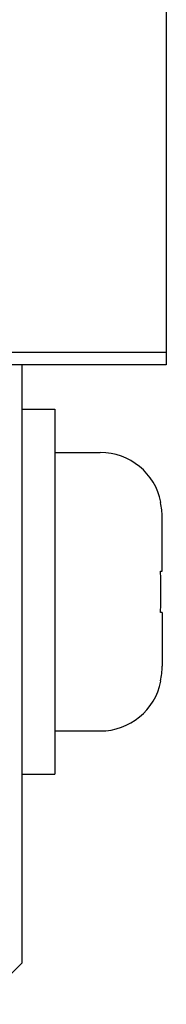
# Model space of a CAD drawing. Header units: millimetres. Extents: x 79 to 348, y 78 to 381.
# Tile 37 of 50: x 214.11 to 215.17, y 347.29 to 354.45. Entities that reach past the tile are written whole.
import ezdxf

# ---------------------------------------------------------------- set-up
doc = ezdxf.new("R2010")
doc.units = ezdxf.units.MM
doc.header["$LTSCALE"] = 32.67
doc.layers.add('00_COMPONENTS', color=7, linetype='CONTINUOUS')

msp = doc.modelspace()

# ---------------------------------------------------------------- linework, layer by layer
at = {"layer": '00_COMPONENTS', "color": 7}
for p, q in [((215.1719, 368.4368), (215.1719, 351.9368)), ((215.1719, 352.0268), (213.9719, 352.0268)), ((215.1719, 351.9368), (189.2219, 351.9368)), ((214.1219, 351.9368), (214.1219, 347.5868)), ((214.1219, 351.6143), (214.3619, 351.6143)), ((214.3619, 351.6143), (214.3619, 348.9593)), ((214.3619, 351.2993), (214.6919, 351.2993)), ((215.1331, 350.938), (215.13, 350.9349)), ((215.1419, 350.4368), (215.1419, 350.8289)), ((215.13, 350.4368), (215.1419, 350.4368)), ((215.1419, 350.1368), (215.13, 350.1368)), ((215.1419, 350.1368), (215.1419, 349.7446)), ((215.13, 349.6387), (215.1331, 349.6356)), ((214.3619, 349.2743), (214.6919, 349.2743)), ((214.1219, 348.9593), (214.3619, 348.9593)), ((213.8219, 347.2868), (214.1219, 347.5868))]:
    msp.add_line(p, q, dxfattribs=at)
for centre, radius, start, end in [((214.6919, 350.8493), 0.45, 11.365, 90), ((214.6646, 350.829), 0.4773, 359.98458, 12.81402), ((211.6447, 350.2906), 3.4883, 359.93751, 2.40197), ((211.6447, 350.283), 3.4883, 357.59803, 0.06249), ((214.6646, 349.7445), 0.4773, 347.18598, 0.01542), ((214.6919, 349.7243), 0.45, 270, 348.635)]:
    msp.add_arc(centre, radius, start, end, dxfattribs=at)

doc.saveas('drawing.dxf')
